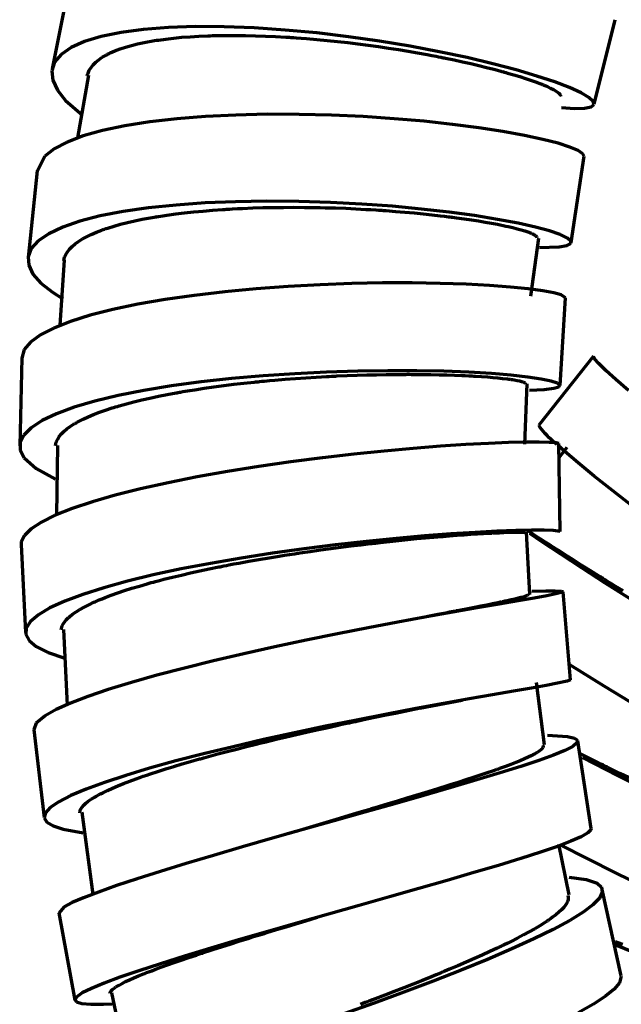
# Model space of a CAD drawing. Header units: millimetres. Extents: x 76 to 932, y 218 to 766.
# Tile 30 of 98: x 222 to 256, y 506 to 562. Entities that reach past the tile are written whole.
import ezdxf

# ---------------------------------------------------------------- set-up
doc = ezdxf.new("R2010")
doc.units = ezdxf.units.MM
doc.layers.add('Livello 1', color=18, linetype='Continuous', true_color=0x000000)

msp = doc.modelspace()

# ---------------------------------------------------------------- linework, layer by layer
at = {"layer": 'Livello 1', "color": 18, "lineweight": 70, "true_color": 0x000000}
for p, q in [((224.446, 563.954), (223.495, 559.114)), ((230.073, 561.46), (228.663, 561.351)), ((231.601, 561.509), (230.073, 561.46)), ((233.228, 561.499), (231.601, 561.509)), ((234.931, 561.435), (233.228, 561.499)), ((254.163, 557.11), (255.35, 561.897)), ((226.275, 560.955), (225.329, 560.67)), ((227.391, 561.181), (226.275, 560.955)), ((228.663, 561.351), (227.391, 561.181)), ((230.375, 560.857), (230.834, 560.903)), ((230.834, 560.903), (231.309, 560.938)), ((231.309, 560.938), (231.799, 560.966)), ((231.799, 560.966), (232.305, 560.991)), ((232.305, 560.991), (232.433, 560.994)), ((232.433, 560.994), (232.563, 560.998)), ((232.563, 560.998), (232.629, 561.001)), ((232.629, 561.001), (232.694, 561.001)), ((232.694, 561.001), (232.76, 561.005)), ((232.76, 561.005), (232.826, 561.005)), ((232.826, 561.005), (233.091, 561.008)), ((233.091, 561.008), (233.357, 561.012)), ((233.357, 561.012), (233.896, 561.015)), ((233.896, 561.015), (234.443, 561.008)), ((234.443, 561.008), (234.998, 560.994)), ((236.685, 561.315), (234.931, 561.435)), ((234.998, 560.994), (235.561, 560.977)), ((235.561, 560.977), (236.132, 560.952)), ((236.132, 560.952), (236.711, 560.917)), ((238.468, 561.15), (236.685, 561.315)), ((236.711, 560.917), (236.784, 560.913)), ((236.784, 560.913), (236.857, 560.91)), ((236.857, 560.91), (236.93, 560.906)), ((236.93, 560.906), (237.004, 560.899)), ((237.004, 560.899), (237.15, 560.888)), ((240.255, 560.938), (238.468, 561.15)), ((242.023, 560.687), (240.255, 560.938)), ((225.329, 560.67), (224.567, 560.328)), ((227.337, 560.246), (227.645, 560.345)), ((227.645, 560.345), (227.975, 560.44)), ((227.975, 560.44), (228.325, 560.529)), ((228.325, 560.529), (228.697, 560.606)), ((228.697, 560.606), (228.891, 560.645)), ((228.891, 560.645), (229.09, 560.68)), ((229.09, 560.68), (229.192, 560.698)), ((229.192, 560.698), (229.295, 560.716)), ((229.295, 560.716), (229.398, 560.733)), ((229.398, 560.733), (229.503, 560.747)), ((229.503, 560.747), (229.931, 560.807)), ((229.931, 560.807), (230.375, 560.857)), ((237.15, 560.888), (237.297, 560.881)), ((237.297, 560.881), (237.589, 560.857)), ((237.589, 560.857), (237.882, 560.836)), ((237.882, 560.836), (238.466, 560.786)), ((238.466, 560.786), (239.05, 560.73)), ((239.05, 560.73), (239.634, 560.67)), ((239.634, 560.67), (240.217, 560.603)), ((240.217, 560.603), (240.799, 560.532)), ((240.799, 560.532), (241.381, 560.458)), ((241.381, 560.458), (241.958, 560.377)), ((241.958, 560.377), (242.526, 560.292)), ((243.746, 560.402), (242.023, 560.687)), ((245.402, 560.088), (243.746, 560.402)), ((224.001, 559.932), (223.636, 559.491)), ((224.567, 560.328), (224.001, 559.932)), ((226.322, 559.77), (226.429, 559.834)), ((226.429, 559.834), (226.542, 559.897)), ((226.542, 559.897), (226.57, 559.915)), ((226.57, 559.915), (226.6, 559.929)), ((226.6, 559.929), (226.63, 559.947)), ((226.63, 559.947), (226.66, 559.961)), ((226.66, 559.961), (226.722, 559.992)), ((226.722, 559.992), (226.785, 560.021)), ((226.785, 560.021), (227.05, 560.137)), ((227.05, 560.137), (227.337, 560.246)), ((242.526, 560.292), (243.085, 560.208)), ((243.085, 560.208), (243.634, 560.116)), ((243.634, 560.116), (244.175, 560.024)), ((244.175, 560.024), (244.707, 559.925)), ((244.707, 559.925), (244.97, 559.876)), ((244.97, 559.876), (245.23, 559.827)), ((245.23, 559.827), (245.359, 559.802)), ((245.359, 559.802), (245.488, 559.777)), ((246.969, 559.756), (245.402, 560.088)), ((223.636, 559.491), (223.478, 559.001)), ((225.694, 559.199), (225.814, 559.35)), ((225.814, 559.35), (225.959, 559.495)), ((225.959, 559.495), (226.128, 559.636)), ((226.128, 559.636), (226.322, 559.77)), ((245.488, 559.777), (245.552, 559.763)), ((245.552, 559.763), (245.616, 559.749)), ((245.616, 559.749), (245.68, 559.738)), ((245.68, 559.738), (245.743, 559.724)), ((245.743, 559.724), (246.241, 559.622)), ((246.241, 559.622), (246.723, 559.516)), ((246.723, 559.516), (247.188, 559.414)), ((248.425, 559.41), (246.969, 559.756)), ((247.188, 559.414), (247.636, 559.308)), ((247.636, 559.308), (248.069, 559.202)), ((249.75, 559.061), (248.425, 559.41)), ((223.478, 559.001), (223.53, 558.475)), ((225.547, 558.751), (224.938, 555.216)), ((225.484, 558.719), (225.502, 558.793)), ((225.502, 558.793), (225.507, 558.814)), ((225.507, 558.814), (225.514, 558.835)), ((225.514, 558.835), (225.52, 558.856)), ((225.52, 558.856), (225.527, 558.874)), ((225.527, 558.874), (225.598, 559.04)), ((225.598, 559.04), (225.694, 559.199)), ((248.069, 559.202), (248.485, 559.096)), ((248.485, 559.096), (248.687, 559.043)), ((248.687, 559.043), (248.884, 558.987)), ((248.884, 558.987), (248.933, 558.976)), ((248.933, 558.976), (248.982, 558.962)), ((248.982, 558.962), (249.03, 558.948)), ((249.03, 558.948), (249.078, 558.934)), ((249.078, 558.934), (249.173, 558.909)), ((249.173, 558.909), (249.266, 558.881)), ((249.266, 558.881), (249.625, 558.779)), ((249.625, 558.779), (249.962, 558.677)), ((250.927, 558.712), (249.75, 559.061)), ((249.962, 558.677), (250.277, 558.574)), ((251.939, 558.373), (250.927, 558.712)), ((223.53, 558.475), (223.79, 557.915)), ((250.277, 558.574), (250.571, 558.475)), ((250.571, 558.475), (250.843, 558.38)), ((250.843, 558.38), (251.093, 558.288)), ((251.093, 558.288), (251.152, 558.264)), ((251.152, 558.264), (251.21, 558.243)), ((251.21, 558.243), (251.238, 558.229)), ((251.238, 558.229), (251.266, 558.218)), ((251.266, 558.218), (251.293, 558.207)), ((251.293, 558.207), (251.321, 558.197)), ((251.321, 558.197), (251.426, 558.151)), ((251.426, 558.151), (251.524, 558.109)), ((251.524, 558.109), (251.703, 558.027)), ((252.774, 558.052), (251.939, 558.373)), ((223.79, 557.915), (224.254, 557.325)), ((251.703, 558.027), (251.856, 557.95)), ((251.856, 557.95), (251.985, 557.876)), ((251.985, 557.876), (252.089, 557.805)), ((252.089, 557.805), (252.168, 557.742)), ((252.168, 557.742), (252.223, 557.682)), ((252.223, 557.682), (252.232, 557.668)), ((252.232, 557.668), (252.24, 557.653)), ((252.24, 557.653), (252.244, 557.646)), ((252.244, 557.646), (252.247, 557.643)), ((252.247, 557.643), (252.25, 557.636)), ((252.25, 557.636), (252.252, 557.629)), ((252.252, 557.629), (252.257, 557.604)), ((252.255, 557.579), (252.252, 557.572)), ((252.257, 557.604), (252.255, 557.579)), ((253.421, 557.759), (252.774, 558.052)), ((253.87, 557.495), (253.421, 557.759)), ((224.254, 557.325), (225.206, 556.489)), ((254.116, 557.269), (253.87, 557.495)), ((253.992, 556.966), (254.158, 557.093)), ((254.158, 557.093), (254.116, 557.269)), ((233.895, 556.503), (232.18, 556.419)), ((235.669, 556.542), (233.895, 556.503)), ((237.477, 556.539), (235.669, 556.542)), ((239.294, 556.496), (237.477, 556.539)), ((241.094, 556.412), (239.294, 556.496)), ((252.318, 556.934), (253.059, 556.881)), ((253.059, 556.881), (253.624, 556.895)), ((253.624, 556.895), (253.992, 556.966)), ((227.612, 555.89), (226.352, 555.625)), ((229.015, 556.112), (227.612, 555.89)), ((230.545, 556.288), (229.015, 556.112)), ((232.18, 556.419), (230.545, 556.288)), ((242.853, 556.295), (241.094, 556.412)), ((244.547, 556.147), (242.853, 556.295)), ((246.15, 555.971), (244.547, 556.147)), ((247.643, 555.777), (246.15, 555.971)), ((226.352, 555.625), (225.255, 555.315)), ((249.005, 555.565), (247.643, 555.777)), ((250.216, 555.346), (249.005, 555.565)), ((251.261, 555.121), (250.216, 555.346)), ((224.336, 554.969), (223.605, 554.584)), ((225.255, 555.315), (224.336, 554.969)), ((252.125, 554.902), (251.261, 555.121)), ((252.796, 554.687), (252.125, 554.902)), ((223.605, 554.584), (223.074, 554.168)), ((253.267, 554.489), (252.796, 554.687)), ((253.532, 554.309), (253.267, 554.489)), ((253.591, 554.182), (253.532, 554.309)), ((223.074, 554.168), (222.637, 553.3)), ((252.867, 549.286), (253.59, 554.175)), ((222.64, 553.346), (222.128, 548.425)), ((232.154, 551.522), (230.503, 551.406)), ((233.877, 551.596), (232.154, 551.522)), ((235.65, 551.621), (233.877, 551.596)), ((237.448, 551.607), (235.65, 551.621)), ((239.246, 551.554), (237.448, 551.607)), ((241.02, 551.459), (239.246, 551.554)), ((242.745, 551.335), (241.02, 551.459)), ((227.511, 551.039), (226.21, 550.785)), ((228.948, 551.243), (227.511, 551.039)), ((230.503, 551.406), (228.948, 551.243)), ((229.992, 550.834), (230.485, 550.901)), ((230.485, 550.901), (230.991, 550.961)), ((230.991, 550.961), (231.508, 551.018)), ((231.508, 551.018), (232.038, 551.067)), ((232.038, 551.067), (232.58, 551.113)), ((232.58, 551.113), (233.134, 551.152)), ((233.134, 551.152), (233.204, 551.159)), ((233.204, 551.159), (233.274, 551.162)), ((233.274, 551.162), (233.344, 551.166)), ((233.344, 551.166), (233.415, 551.169)), ((233.415, 551.169), (233.557, 551.18)), ((233.557, 551.18), (233.699, 551.187)), ((233.699, 551.187), (233.983, 551.201)), ((233.983, 551.201), (234.268, 551.215)), ((234.268, 551.215), (234.841, 551.24)), ((234.841, 551.24), (235.419, 551.258)), ((235.419, 551.258), (236, 551.268)), ((236, 551.268), (236.585, 551.275)), ((236.585, 551.275), (237.174, 551.279)), ((237.174, 551.279), (237.766, 551.275)), ((237.766, 551.275), (237.841, 551.275)), ((237.841, 551.275), (237.915, 551.275)), ((237.915, 551.275), (237.989, 551.272)), ((237.989, 551.272), (238.063, 551.272)), ((238.063, 551.272), (238.211, 551.272)), ((238.211, 551.272), (238.359, 551.268)), ((238.359, 551.268), (238.653, 551.261)), ((238.653, 551.261), (238.947, 551.254)), ((238.947, 551.254), (239.53, 551.24)), ((239.53, 551.24), (240.108, 551.219)), ((240.108, 551.219), (240.681, 551.191)), ((240.681, 551.191), (241.25, 551.162)), ((241.25, 551.162), (241.532, 551.145)), ((241.532, 551.145), (241.813, 551.131)), ((241.813, 551.131), (241.954, 551.12)), ((241.954, 551.12), (242.093, 551.109)), ((242.093, 551.109), (242.163, 551.106)), ((242.163, 551.106), (242.233, 551.102)), ((242.233, 551.102), (242.302, 551.095)), ((242.302, 551.095), (242.372, 551.092)), ((242.372, 551.092), (242.919, 551.049)), ((244.398, 551.18), (242.745, 551.335)), ((242.919, 551.049), (243.453, 551.007)), ((243.453, 551.007), (243.973, 550.961)), ((243.973, 550.961), (244.481, 550.912)), ((245.956, 551.004), (244.398, 551.18)), ((244.481, 550.912), (244.976, 550.859)), ((244.976, 550.859), (245.458, 550.803)), ((247.398, 550.806), (245.956, 551.004)), ((225.064, 550.492), (224.091, 550.157)), ((226.21, 550.785), (225.064, 550.492)), ((226.995, 550.21), (227.367, 550.316)), ((227.367, 550.316), (227.758, 550.414)), ((227.758, 550.414), (228.168, 550.51)), ((228.168, 550.51), (228.596, 550.598)), ((228.596, 550.598), (229.044, 550.683)), ((229.044, 550.683), (229.159, 550.7)), ((229.159, 550.7), (229.275, 550.721)), ((229.275, 550.721), (229.334, 550.732)), ((229.334, 550.732), (229.392, 550.743)), ((229.392, 550.743), (229.452, 550.75)), ((229.452, 550.75), (229.511, 550.76)), ((229.511, 550.76), (229.75, 550.799)), ((229.75, 550.799), (229.992, 550.834)), ((245.458, 550.803), (245.694, 550.774)), ((245.694, 550.774), (245.927, 550.746)), ((245.927, 550.746), (245.985, 550.739)), ((245.985, 550.739), (246.042, 550.732)), ((246.042, 550.732), (246.1, 550.725)), ((246.1, 550.725), (246.156, 550.718)), ((246.156, 550.718), (246.269, 550.704)), ((246.269, 550.704), (246.381, 550.69)), ((246.381, 550.69), (246.815, 550.63)), ((246.815, 550.63), (247.23, 550.566)), ((247.23, 550.566), (247.625, 550.506)), ((248.704, 550.594), (247.398, 550.806)), ((247.625, 550.506), (248, 550.443)), ((248, 550.443), (248.356, 550.379)), ((248.356, 550.379), (248.692, 550.316)), ((248.692, 550.316), (248.852, 550.284)), ((249.856, 550.376), (248.704, 550.594)), ((250.839, 550.153), (249.856, 550.376)), ((223.301, 549.783), (222.706, 549.377)), ((224.091, 550.157), (223.301, 549.783)), ((225.71, 549.741), (225.997, 549.864)), ((225.997, 549.864), (226.15, 549.928)), ((226.15, 549.928), (226.309, 549.984)), ((226.309, 549.984), (226.349, 550.002)), ((226.349, 550.002), (226.39, 550.016)), ((226.39, 550.016), (226.431, 550.03)), ((226.431, 550.03), (226.473, 550.044)), ((226.473, 550.044), (226.557, 550.072)), ((226.557, 550.072), (226.642, 550.1)), ((226.642, 550.1), (226.995, 550.21)), ((248.852, 550.284), (249.008, 550.249)), ((249.008, 550.249), (249.157, 550.217)), ((249.157, 550.217), (249.301, 550.185)), ((249.301, 550.185), (249.57, 550.125)), ((249.57, 550.125), (249.815, 550.062)), ((249.815, 550.062), (250.036, 550.002)), ((250.036, 550.002), (250.233, 549.942)), ((250.233, 549.942), (250.406, 549.885)), ((250.406, 549.885), (250.555, 549.829)), ((250.555, 549.829), (250.588, 549.815)), ((250.588, 549.815), (250.62, 549.801)), ((250.62, 549.801), (250.635, 549.794)), ((250.635, 549.794), (250.65, 549.79)), ((250.65, 549.79), (250.665, 549.783)), ((250.665, 549.783), (250.679, 549.776)), ((250.679, 549.776), (250.731, 549.751)), ((250.731, 549.751), (250.777, 549.723)), ((251.64, 549.938), (250.839, 550.153)), ((252.245, 549.73), (251.64, 549.938)), ((222.706, 549.377), (222.316, 548.94)), ((224.626, 549.06), (224.796, 549.204)), ((224.796, 549.204), (224.989, 549.346)), ((224.989, 549.346), (225.206, 549.483)), ((225.206, 549.483), (225.446, 549.614)), ((225.446, 549.614), (225.71, 549.741)), ((250.575, 546.241), (251.025, 549.536)), ((250.777, 549.723), (250.849, 549.677)), ((250.849, 549.677), (250.896, 549.631)), ((250.896, 549.631), (250.913, 549.557)), ((252.65, 549.536), (252.245, 549.73)), ((252.613, 549.113), (252.835, 549.222)), ((252.848, 549.367), (252.65, 549.536)), ((252.835, 549.222), (252.848, 549.367)), ((222.316, 548.94), (222.135, 548.478)), ((224.268, 548.605), (224.361, 548.756)), ((224.361, 548.756), (224.418, 548.834)), ((224.418, 548.834), (224.481, 548.912)), ((224.481, 548.912), (224.498, 548.929)), ((224.498, 548.929), (224.515, 548.947)), ((224.515, 548.947), (224.532, 548.968)), ((224.532, 548.968), (224.55, 548.986)), ((224.55, 548.986), (224.587, 549.025)), ((224.587, 549.025), (224.626, 549.06)), ((251.067, 549.007), (252.186, 549.039)), ((252.186, 549.039), (252.613, 549.113)), ((222.135, 548.478), (222.166, 547.994)), ((224.177, 548.277), (223.922, 544.597)), ((224.151, 548.245), (224.2, 548.446)), ((224.2, 548.446), (224.268, 548.605)), ((222.166, 547.994), (222.409, 547.493)), ((222.409, 547.493), (222.859, 546.982)), ((222.859, 546.982), (223.511, 546.463)), ((240.448, 546.957), (238.656, 546.894)), ((242.194, 546.993), (240.448, 546.957)), ((243.869, 546.996), (242.194, 546.993)), ((245.45, 546.971), (243.869, 546.996)), ((246.917, 546.922), (245.45, 546.971)), ((223.511, 546.463), (224.102, 546.089)), ((233.258, 546.495), (231.535, 546.291)), ((235.036, 546.661), (233.258, 546.495)), ((236.844, 546.795), (235.036, 546.661)), ((238.656, 546.894), (236.844, 546.795)), ((248.248, 546.851), (246.917, 546.922)), ((249.424, 546.76), (248.248, 546.851)), ((250.431, 546.661), (249.424, 546.76)), ((251.253, 546.548), (250.431, 546.661)), ((251.879, 546.432), (251.253, 546.548)), ((252.302, 546.315), (251.879, 546.432)), ((229.89, 546.058), (228.346, 545.79)), ((231.535, 546.291), (229.89, 546.058)), ((252.235, 541.193), (252.541, 546.146)), ((252.541, 546.153), (252.302, 546.315)), ((226.924, 545.49), (225.645, 545.165)), ((228.346, 545.79), (226.924, 545.49)), ((224.526, 544.812), (223.582, 544.438)), ((225.645, 545.165), (224.526, 544.812)), ((223.582, 544.438), (222.827, 544.047)), ((222.27, 543.641), (221.919, 543.221)), ((222.827, 544.047), (222.27, 543.641)), ((221.919, 543.221), (221.776, 542.727)), ((221.777, 542.745), (221.658, 537.774)), ((254.125, 542.84), (251.031, 538.939)), ((254.192, 542.696), (254.122, 542.837)), ((254.431, 542.428), (254.192, 542.696)), ((239.02, 541.944), (237.226, 541.856)), ((240.785, 542.001), (239.02, 541.944)), ((242.496, 542.025), (240.785, 542.001)), ((244.13, 542.022), (242.496, 542.025)), ((245.665, 541.99), (244.13, 542.022)), ((247.08, 541.937), (245.665, 541.99)), ((248.353, 541.86), (247.08, 541.937)), ((254.834, 542.036), (254.431, 542.428)), ((255.396, 541.524), (254.834, 542.036)), ((231.92, 541.387), (230.257, 541.161)), ((233.651, 541.577), (231.92, 541.387)), ((235.428, 541.733), (233.651, 541.577)), ((234.344, 541.316), (234.925, 541.38)), ((234.925, 541.38), (234.999, 541.387)), ((234.999, 541.387), (235.072, 541.394)), ((235.072, 541.394), (235.145, 541.401)), ((235.145, 541.401), (235.218, 541.408)), ((235.218, 541.408), (235.365, 541.426)), ((235.365, 541.426), (235.512, 541.44)), ((237.226, 541.856), (235.428, 541.733)), ((235.512, 541.44), (235.804, 541.464)), ((235.804, 541.464), (236.098, 541.493)), ((236.098, 541.493), (236.683, 541.542)), ((236.683, 541.542), (237.268, 541.584)), ((237.268, 541.584), (237.852, 541.627)), ((237.852, 541.627), (238.437, 541.662)), ((238.437, 541.662), (238.728, 541.68)), ((238.728, 541.68), (239.02, 541.694)), ((239.02, 541.694), (239.166, 541.704)), ((239.166, 541.704), (239.312, 541.711)), ((239.312, 541.711), (239.384, 541.715)), ((239.384, 541.715), (239.457, 541.718)), ((239.457, 541.718), (239.53, 541.722)), ((239.53, 541.722), (239.603, 541.726)), ((239.603, 541.726), (240.179, 541.75)), ((240.179, 541.75), (240.746, 541.768)), ((240.746, 541.768), (241.304, 541.786)), ((241.304, 541.786), (241.853, 541.8)), ((241.853, 541.8), (242.393, 541.81)), ((242.393, 541.81), (242.924, 541.817)), ((242.924, 541.817), (243.186, 541.817)), ((243.186, 541.817), (243.445, 541.817)), ((243.445, 541.817), (243.51, 541.817)), ((243.51, 541.817), (243.574, 541.821)), ((243.574, 541.821), (243.639, 541.821)), ((243.639, 541.821), (243.703, 541.821)), ((243.703, 541.821), (243.83, 541.817)), ((243.83, 541.817), (243.956, 541.817)), ((243.956, 541.817), (244.451, 541.814)), ((244.451, 541.814), (244.929, 541.81)), ((244.929, 541.81), (245.39, 541.8)), ((245.39, 541.8), (245.835, 541.789)), ((245.835, 541.789), (246.263, 541.775)), ((246.263, 541.775), (246.675, 541.757)), ((246.675, 541.757), (246.874, 541.747)), ((246.874, 541.747), (247.069, 541.74)), ((247.069, 541.74), (247.117, 541.736)), ((247.117, 541.736), (247.165, 541.733)), ((247.165, 541.733), (247.212, 541.733)), ((247.212, 541.733), (247.259, 541.729)), ((247.259, 541.729), (247.352, 541.722)), ((247.352, 541.722), (247.444, 541.718)), ((247.444, 541.718), (247.796, 541.694)), ((247.796, 541.694), (248.126, 541.673)), ((248.126, 541.673), (248.434, 541.648)), ((249.47, 541.768), (248.353, 541.86)), ((248.434, 541.648), (248.719, 541.62)), ((248.719, 541.62), (248.982, 541.591)), ((248.982, 541.591), (249.222, 541.563)), ((249.222, 541.563), (249.279, 541.556)), ((249.279, 541.556), (249.334, 541.549)), ((249.334, 541.549), (249.361, 541.546)), ((249.361, 541.546), (249.388, 541.542)), ((249.388, 541.542), (249.414, 541.539)), ((249.414, 541.539), (249.44, 541.535)), ((249.44, 541.535), (249.539, 541.521)), ((250.413, 541.666), (249.47, 541.768)), ((249.539, 541.521), (249.633, 541.507)), ((249.633, 541.507), (249.799, 541.479)), ((249.799, 541.479), (249.94, 541.447)), ((249.94, 541.447), (250.056, 541.419)), ((250.056, 541.419), (250.147, 541.39)), ((250.147, 541.39), (250.212, 541.362)), ((251.17, 541.553), (250.413, 541.666)), ((251.73, 541.44), (251.17, 541.553)), ((252.086, 541.323), (251.73, 541.44)), ((256.112, 540.904), (255.396, 541.524)), ((228.687, 540.904), (227.231, 540.614)), ((230.257, 541.161), (228.687, 540.904)), ((230.765, 540.815), (230.896, 540.84)), ((230.896, 540.84), (231.028, 540.861)), ((231.028, 540.861), (231.293, 540.904)), ((231.293, 540.904), (231.56, 540.949)), ((231.56, 540.949), (232.101, 541.031)), ((232.101, 541.031), (232.649, 541.108)), ((232.649, 541.108), (233.206, 541.182)), ((233.206, 541.182), (233.771, 541.253)), ((233.771, 541.253), (234.344, 541.316)), ((250.212, 541.362), (250.252, 541.337)), ((250.247, 537.863), (250.376, 541.288)), ((250.252, 541.337), (250.255, 541.334)), ((250.255, 541.334), (250.258, 541.33)), ((250.258, 541.33), (250.26, 541.327)), ((250.26, 541.327), (250.262, 541.323)), ((250.265, 541.309), (250.261, 541.295)), ((250.262, 541.323), (250.264, 541.316)), ((250.264, 541.316), (250.265, 541.309)), ((250.507, 540.918), (251.326, 540.96)), ((251.326, 540.96), (251.89, 541.031)), ((251.89, 541.031), (252.166, 541.115)), ((252.231, 541.214), (252.086, 541.323)), ((252.166, 541.115), (252.231, 541.214)), ((225.91, 540.297), (224.742, 539.955)), ((227.231, 540.614), (225.91, 540.297)), ((228.124, 540.262), (228.569, 540.371)), ((228.569, 540.371), (229.029, 540.477)), ((229.029, 540.477), (229.505, 540.579)), ((229.505, 540.579), (229.997, 540.674)), ((229.997, 540.674), (230.505, 540.77)), ((230.505, 540.77), (230.57, 540.78)), ((230.57, 540.78), (230.634, 540.794)), ((230.634, 540.794), (230.7, 540.805)), ((230.7, 540.805), (230.765, 540.815)), ((224.742, 539.955), (223.742, 539.588)), ((226.165, 539.669), (226.516, 539.792)), ((226.516, 539.792), (226.888, 539.916)), ((226.888, 539.916), (226.985, 539.944)), ((226.985, 539.944), (227.083, 539.976)), ((227.083, 539.976), (227.183, 540.004)), ((227.183, 540.004), (227.283, 540.036)), ((227.283, 540.036), (227.487, 540.092)), ((227.487, 540.092), (227.695, 540.149)), ((227.695, 540.149), (228.124, 540.262)), ((222.927, 539.2), (222.306, 538.798)), ((223.742, 539.588), (222.927, 539.2)), ((224.979, 539.147), (225.243, 539.281)), ((225.243, 539.281), (225.528, 539.411)), ((225.528, 539.411), (225.836, 539.542)), ((225.836, 539.542), (226.165, 539.669)), ((222.306, 538.798), (221.889, 538.381)), ((224.16, 538.586), (224.326, 538.727)), ((224.326, 538.727), (224.519, 538.868)), ((224.519, 538.868), (224.625, 538.939)), ((224.625, 538.939), (224.737, 539.009)), ((224.737, 539.009), (224.766, 539.027)), ((224.766, 539.027), (224.795, 539.044)), ((224.795, 539.044), (224.825, 539.059)), ((224.825, 539.059), (224.855, 539.076)), ((224.855, 539.076), (224.916, 539.111)), ((224.916, 539.111), (224.979, 539.147)), ((251.116, 538.816), (251.03, 538.939)), ((251.206, 538.696), (251.116, 538.816)), ((251.299, 538.579), (251.206, 538.696)), ((221.889, 538.381), (221.682, 537.958)), ((223.741, 538.007), (223.808, 538.155)), ((223.808, 538.155), (223.9, 538.3)), ((223.9, 538.3), (224.017, 538.445)), ((224.017, 538.445), (224.16, 538.586)), ((251.396, 538.465), (251.299, 538.579)), ((251.497, 538.355), (251.396, 538.465)), ((251.601, 538.247), (251.497, 538.355)), ((251.708, 538.143), (251.601, 538.247)), ((251.819, 538.042), (251.708, 538.143)), ((251.933, 537.945), (251.819, 538.042)), ((221.682, 537.958), (221.688, 537.527)), ((221.688, 537.527), (221.905, 537.097)), ((223.687, 537.771), (223.7, 537.859)), ((223.7, 537.859), (223.703, 537.877)), ((223.703, 537.877), (223.707, 537.898)), ((223.707, 537.898), (223.712, 537.916)), ((223.712, 537.916), (223.717, 537.933)), ((223.717, 537.933), (223.728, 537.972)), ((223.728, 537.972), (223.741, 538.007)), ((223.791, 537.792), (223.741, 533.855)), ((243.924, 537.623), (242.278, 537.475)), ((245.472, 537.746), (243.924, 537.623)), ((246.9, 537.841), (245.472, 537.746)), ((248.19, 537.909), (246.9, 537.841)), ((249.322, 537.954), (248.19, 537.909)), ((250.28, 537.979), (249.322, 537.954)), ((251.051, 537.983), (250.28, 537.979)), ((251.626, 537.968), (251.051, 537.983)), ((252.022, 537.94), (251.626, 537.968)), ((252.05, 537.852), (251.933, 537.945)), ((252.16, 537.898), (252.022, 537.94)), ((252.506, 537.45), (252.105, 537.803)), ((252.233, 532.91), (252.16, 537.898)), ((252.626, 537.676), (252.161, 537.097)), ((221.905, 537.097), (222.589, 536.487)), ((238.787, 537.09), (236.991, 536.857)), ((240.558, 537.298), (238.787, 537.09)), ((242.278, 537.475), (240.558, 537.298)), ((253.265, 536.801), (252.506, 537.45)), ((222.589, 536.487), (223.689, 535.891)), ((235.194, 536.6), (233.422, 536.317)), ((236.991, 536.857), (235.194, 536.6)), ((254.164, 536.06), (253.265, 536.801)), ((231.7, 536.011), (230.052, 535.682)), ((233.422, 536.317), (231.7, 536.011)), ((255.193, 535.238), (254.164, 536.06)), ((228.501, 535.337), (227.067, 534.977)), ((230.052, 535.682), (228.501, 535.337)), ((227.067, 534.977), (225.772, 534.607)), ((256.339, 534.345), (255.193, 535.238)), ((224.634, 534.229), (223.667, 533.845)), ((225.772, 534.607), (224.634, 534.229)), ((223.667, 533.845), (222.886, 533.456)), ((222.302, 533.075), (221.922, 532.698)), ((222.886, 533.456), (222.302, 533.075)), ((221.922, 532.698), (221.75, 532.331)), ((242.952, 532.529), (241.268, 532.359)), ((244.556, 532.67), (242.952, 532.529)), ((243.118, 532.412), (243.629, 532.465)), ((243.629, 532.465), (244.127, 532.515)), ((244.127, 532.515), (244.612, 532.56)), ((246.056, 532.783), (244.556, 532.67)), ((244.612, 532.56), (245.084, 532.599)), ((245.084, 532.599), (245.315, 532.62)), ((245.315, 532.62), (245.542, 532.638)), ((245.542, 532.638), (245.599, 532.645)), ((245.599, 532.645), (245.655, 532.649)), ((245.655, 532.649), (245.71, 532.652)), ((245.71, 532.652), (245.766, 532.659)), ((245.766, 532.659), (245.876, 532.666)), ((245.876, 532.666), (245.985, 532.673)), ((245.985, 532.673), (246.407, 532.709)), ((247.431, 532.871), (246.056, 532.783)), ((246.407, 532.709), (246.809, 532.737)), ((246.809, 532.737), (247.192, 532.761)), ((247.192, 532.761), (247.555, 532.786)), ((248.662, 532.934), (247.431, 532.871)), ((247.555, 532.786), (247.899, 532.807)), ((247.899, 532.807), (248.223, 532.825)), ((248.223, 532.825), (248.3, 532.829)), ((248.3, 532.829), (248.377, 532.832)), ((248.377, 532.832), (248.414, 532.836)), ((248.414, 532.836), (248.452, 532.836)), ((248.452, 532.836), (248.489, 532.839)), ((248.489, 532.839), (248.526, 532.839)), ((248.526, 532.839), (248.668, 532.846)), ((249.733, 532.973), (248.662, 532.934)), ((248.668, 532.846), (248.805, 532.853)), ((248.805, 532.853), (249.06, 532.864)), ((249.06, 532.864), (249.291, 532.874)), ((249.291, 532.874), (249.498, 532.878)), ((249.498, 532.878), (249.681, 532.885)), ((249.681, 532.885), (249.839, 532.888)), ((250.627, 532.991), (249.733, 532.973)), ((249.839, 532.888), (249.973, 532.888)), ((249.973, 532.888), (249.988, 532.888)), ((249.988, 532.888), (250.003, 532.888)), ((250.003, 532.888), (250.017, 532.888)), ((250.017, 532.888), (250.031, 532.888)), ((250.031, 532.888), (250.057, 532.888)), ((250.057, 532.888), (250.082, 532.888)), ((250.082, 532.888), (250.127, 532.888)), ((250.127, 532.888), (250.164, 532.885)), ((250.164, 532.885), (250.221, 532.885)), ((250.221, 532.885), (250.251, 532.881)), ((250.251, 532.881), (250.253, 532.874)), ((250.52, 529.361), (250.344, 532.881)), ((250.649, 532.804), (250.358, 532.991)), ((251.191, 532.356), (250.516, 532.807)), ((251.333, 532.991), (250.627, 532.991)), ((250.873, 532.663), (250.649, 532.804)), ((251.117, 532.504), (250.873, 532.663)), ((251.38, 532.338), (251.117, 532.504)), ((251.84, 532.973), (251.333, 532.991)), ((252.233, 532.91), (251.84, 532.973)), ((221.75, 532.331), (221.741, 532.183)), ((221.741, 532.186), (221.99, 527.198)), ((237.746, 531.939), (235.96, 531.689)), ((239.524, 532.165), (237.746, 531.939)), ((238.681, 531.876), (239.256, 531.957)), ((239.256, 531.957), (239.826, 532.031)), ((241.268, 532.359), (239.524, 532.165)), ((239.826, 532.031), (240.392, 532.102)), ((240.392, 532.102), (240.952, 532.172)), ((240.952, 532.172), (241.23, 532.204)), ((241.23, 532.204), (241.508, 532.239)), ((241.508, 532.239), (241.577, 532.246)), ((241.577, 532.246), (241.646, 532.253)), ((241.646, 532.253), (241.715, 532.261)), ((241.715, 532.261), (241.784, 532.268)), ((241.784, 532.268), (241.921, 532.285)), ((241.921, 532.285), (242.057, 532.299)), ((242.057, 532.299), (242.594, 532.359)), ((242.594, 532.359), (243.118, 532.412)), ((252.277, 531.636), (251.191, 532.356)), ((251.662, 532.155), (251.38, 532.338)), ((251.735, 532.109), (251.662, 532.155)), ((251.81, 532.059), (251.735, 532.109)), ((251.886, 532.014), (251.81, 532.059)), ((251.963, 531.964), (251.886, 532.014)), ((252.12, 531.862), (251.963, 531.964)), ((234.19, 531.414), (232.46, 531.114)), ((235.96, 531.689), (234.19, 531.414)), ((235.193, 531.336), (235.768, 531.432)), ((235.768, 531.432), (236.347, 531.527)), ((236.347, 531.527), (236.638, 531.573)), ((236.638, 531.573), (236.93, 531.618)), ((236.93, 531.618), (237.076, 531.643)), ((237.076, 531.643), (237.223, 531.664)), ((237.223, 531.664), (237.296, 531.675)), ((237.296, 531.675), (237.37, 531.686)), ((237.37, 531.686), (237.443, 531.7)), ((237.443, 531.7), (237.517, 531.71)), ((237.517, 531.71), (238.101, 531.795)), ((238.101, 531.795), (238.681, 531.876)), ((252.281, 531.76), (252.12, 531.862)), ((253.484, 530.846), (252.277, 531.636)), ((252.613, 531.548), (252.281, 531.76)), ((252.961, 531.326), (252.613, 531.548)), ((230.795, 530.796), (229.217, 530.458)), ((232.46, 531.114), (230.795, 530.796)), ((231.844, 530.687), (232.382, 530.804)), ((232.382, 530.804), (232.932, 530.913)), ((232.932, 530.913), (233.002, 530.927)), ((233.002, 530.927), (233.071, 530.941)), ((233.071, 530.941), (233.141, 530.955)), ((233.141, 530.955), (233.211, 530.969)), ((233.211, 530.969), (233.351, 530.998)), ((233.351, 530.998), (233.491, 531.026)), ((233.491, 531.026), (233.772, 531.079)), ((233.772, 531.079), (234.054, 531.132)), ((234.054, 531.132), (234.622, 531.234)), ((234.622, 531.234), (235.193, 531.336)), ((253.324, 531.096), (252.961, 531.326)), ((253.702, 530.86), (253.324, 531.096)), ((254.796, 529.999), (253.484, 530.846)), ((254.095, 530.613), (253.702, 530.86)), ((229.217, 530.458), (227.749, 530.102)), ((229.815, 530.211), (230.304, 530.334)), ((230.304, 530.334), (230.806, 530.454)), ((230.806, 530.454), (231.319, 530.571)), ((231.319, 530.571), (231.844, 530.687)), ((254.504, 530.356), (254.095, 530.613)), ((254.556, 530.324), (254.504, 530.356)), ((254.609, 530.289), (254.556, 530.324)), ((254.661, 530.257), (254.609, 530.289)), ((254.714, 530.225), (254.661, 530.257)), ((226.412, 529.735), (225.225, 529.357)), ((227.749, 530.102), (226.412, 529.735)), ((227.597, 529.572), (228.003, 529.703)), ((228.003, 529.703), (228.43, 529.83)), ((228.43, 529.83), (228.875, 529.96)), ((228.875, 529.96), (228.932, 529.975)), ((228.932, 529.975), (228.989, 529.992)), ((228.989, 529.992), (229.047, 530.006)), ((229.047, 530.006), (229.104, 530.024)), ((229.104, 530.024), (229.221, 530.056)), ((229.221, 530.056), (229.338, 530.087)), ((229.338, 530.087), (229.575, 530.147)), ((229.575, 530.147), (229.815, 530.211)), ((254.82, 530.158), (254.714, 530.225)), ((256.197, 529.11), (254.796, 529.999)), ((254.927, 530.091), (254.82, 530.158)), ((255.142, 529.957), (254.927, 530.091)), ((255.36, 529.823), (255.142, 529.957)), ((255.802, 529.551), (255.36, 529.823)), ((225.225, 529.357), (224.203, 528.976)), ((226.321, 529.11), (226.489, 529.177)), ((226.489, 529.177), (226.839, 529.311)), ((226.839, 529.311), (227.208, 529.442)), ((227.208, 529.442), (227.597, 529.572)), ((249.858, 529.135), (249.677, 529.089)), ((250.015, 529.174), (249.858, 529.135)), ((250.768, 529.153), (249.867, 528.997)), ((250.148, 529.209), (250.015, 529.174)), ((250.256, 529.244), (250.148, 529.209)), ((250.279, 529.251), (250.256, 529.244)), ((250.301, 529.262), (250.279, 529.251)), ((250.321, 529.269), (250.301, 529.262)), ((250.339, 529.276), (250.321, 529.269)), ((250.371, 529.29), (250.339, 529.276)), ((250.396, 529.304), (250.371, 529.29)), ((250.427, 529.329), (250.396, 529.304)), ((250.425, 529.364), (250.433, 529.354)), ((250.433, 529.354), (250.427, 529.329)), ((250.643, 529.534), (251.438, 529.551)), ((251.482, 529.283), (250.768, 529.153)), ((251.438, 529.551), (251.967, 529.555)), ((251.996, 529.382), (251.482, 529.283)), ((251.967, 529.555), (252.29, 529.541)), ((252.305, 529.459), (251.996, 529.382)), ((252.29, 529.541), (252.404, 529.512)), ((252.404, 529.512), (252.305, 529.459)), ((252.828, 524.521), (252.404, 529.509)), ((223.362, 528.588), (222.714, 528.204)), ((224.203, 528.976), (223.362, 528.588)), ((225.062, 528.507), (225.3, 528.641)), ((225.3, 528.641), (225.562, 528.775)), ((225.562, 528.775), (225.848, 528.909)), ((225.848, 528.909), (225.923, 528.944)), ((225.923, 528.944), (226, 528.976)), ((226, 528.976), (226.079, 529.011)), ((226.079, 529.011), (226.158, 529.043)), ((226.158, 529.043), (226.321, 529.11)), ((247.552, 528.599), (246.172, 528.355)), ((247.398, 528.62), (247.02, 528.549)), ((247.757, 528.69), (247.398, 528.62)), ((248.79, 528.81), (247.552, 528.599)), ((248.095, 528.757), (247.757, 528.69)), ((248.414, 528.821), (248.095, 528.757)), ((248.712, 528.881), (248.414, 528.821)), ((248.783, 528.899), (248.712, 528.881)), ((248.853, 528.913), (248.783, 528.899)), ((249.867, 528.997), (248.79, 528.81)), ((248.888, 528.92), (248.853, 528.913)), ((248.922, 528.927), (248.888, 528.92)), ((248.956, 528.934), (248.922, 528.927)), ((248.989, 528.941), (248.956, 528.934)), ((249.119, 528.966), (248.989, 528.941)), ((249.243, 528.994), (249.119, 528.966)), ((249.472, 529.043), (249.243, 528.994)), ((249.677, 529.089), (249.472, 529.043)), ((222.714, 528.204), (222.268, 527.823)), ((224.36, 527.992), (224.377, 528.01)), ((224.377, 528.01), (224.395, 528.027)), ((224.395, 528.027), (224.412, 528.041)), ((224.412, 528.041), (224.449, 528.077)), ((224.449, 528.077), (224.487, 528.108)), ((224.487, 528.108), (224.655, 528.242)), ((224.655, 528.242), (224.846, 528.376)), ((224.846, 528.376), (225.062, 528.507)), ((244.668, 528.084), (243.063, 527.787)), ((244.853, 528.126), (244.488, 528.052)), ((246.172, 528.355), (244.668, 528.084)), ((245.317, 528.214), (244.853, 528.126)), ((245.767, 528.302), (245.317, 528.214)), ((245.986, 528.345), (245.767, 528.302)), ((246.203, 528.387), (245.986, 528.345)), ((246.256, 528.398), (246.203, 528.387)), ((246.309, 528.408), (246.256, 528.398)), ((246.362, 528.419), (246.309, 528.408)), ((246.415, 528.429), (246.362, 528.419)), ((246.519, 528.451), (246.415, 528.429)), ((246.621, 528.468), (246.519, 528.451)), ((247.02, 528.549), (246.621, 528.468)), ((222.03, 527.452), (222.004, 527.092)), ((222.268, 527.823), (222.03, 527.452)), ((224.01, 527.343), (224.067, 527.586)), ((224.067, 527.586), (224.133, 527.713)), ((224.133, 527.713), (224.225, 527.844)), ((224.225, 527.844), (224.281, 527.911)), ((224.281, 527.911), (224.343, 527.978)), ((224.343, 527.978), (224.36, 527.992)), ((241.378, 527.466), (239.639, 527.124)), ((243.063, 527.787), (241.378, 527.466)), ((222.004, 527.092), (222.191, 526.747)), ((224.134, 527.368), (224.35, 523.092)), ((239.639, 527.124), (237.868, 526.764)), ((222.191, 526.747), (222.588, 526.415)), ((222.588, 526.415), (223.278, 526.073)), ((236.091, 526.383), (234.333, 525.992)), ((237.868, 526.764), (236.091, 526.383)), ((223.278, 526.073), (224.212, 525.755)), ((234.333, 525.992), (232.62, 525.593)), ((232.62, 525.593), (230.975, 525.184)), ((254.722, 524.164), (252.791, 525.371)), ((229.42, 524.775), (227.979, 524.369)), ((230.975, 525.184), (229.42, 524.775)), ((227.979, 524.369), (226.67, 523.967)), ((251.449, 524.203), (250.612, 524.055)), ((251.363, 520.834), (250.901, 524.376)), ((252.096, 524.323), (251.449, 524.203)), ((252.64, 524.443), (252.096, 524.323)), ((252.828, 524.517), (252.64, 524.443)), ((256.744, 522.94), (254.722, 524.164)), ((225.513, 523.575), (224.524, 523.194)), ((226.67, 523.967), (225.513, 523.575)), ((248.419, 523.674), (247.094, 523.441)), ((249.598, 523.879), (248.419, 523.674)), ((250.612, 524.055), (249.598, 523.879)), ((224.524, 523.194), (223.716, 522.831)), ((245.641, 523.18), (244.078, 522.894)), ((244.292, 522.915), (246.692, 523.371)), ((247.094, 523.441), (245.641, 523.18)), ((223.101, 522.489), (222.595, 522.069)), ((223.716, 522.831), (223.101, 522.489)), ((242.43, 522.58), (240.719, 522.245)), ((241.856, 522.418), (242.398, 522.531)), ((242.398, 522.531), (242.931, 522.64)), ((244.078, 522.894), (242.43, 522.58)), ((242.931, 522.64), (243.455, 522.746)), ((243.455, 522.746), (243.97, 522.852)), ((243.97, 522.852), (244.263, 522.908)), ((222.595, 522.069), (222.457, 521.695)), ((238.969, 521.892), (237.204, 521.518)), ((240.719, 522.245), (238.969, 521.892)), ((239.035, 521.811), (239.606, 521.938)), ((239.606, 521.938), (239.891, 522.002)), ((239.891, 522.002), (240.176, 522.062)), ((240.176, 522.062), (240.318, 522.093)), ((240.318, 522.093), (240.46, 522.122)), ((240.46, 522.122), (240.532, 522.139)), ((240.532, 522.139), (240.603, 522.153)), ((240.603, 522.153), (240.673, 522.168)), ((240.673, 522.168), (240.744, 522.185)), ((240.744, 522.185), (241.305, 522.302)), ((241.305, 522.302), (241.856, 522.418)), ((222.456, 521.702), (223.046, 516.721)), ((237.204, 521.518), (235.448, 521.134)), ((236.746, 521.293), (237.319, 521.423)), ((237.319, 521.423), (237.891, 521.557)), ((237.891, 521.557), (238.464, 521.684)), ((238.464, 521.684), (239.035, 521.811)), ((251.516, 521.381), (252.659, 521.31)), ((252.659, 521.31), (253.045, 521.222)), ((235.448, 521.134), (233.728, 520.735)), ((234.484, 520.742), (235.039, 520.88)), ((235.039, 520.88), (235.319, 520.95)), ((235.319, 520.95), (235.602, 521.018)), ((235.602, 521.018), (235.744, 521.053)), ((235.744, 521.053), (235.886, 521.088)), ((235.886, 521.088), (235.958, 521.106)), ((235.958, 521.106), (236.029, 521.12)), ((236.029, 521.12), (236.101, 521.137)), ((236.101, 521.137), (236.173, 521.155)), ((236.173, 521.155), (236.746, 521.293)), ((251.268, 520.813), (251.273, 520.802)), ((251.273, 520.802), (251.28, 520.746)), ((252.952, 520.753), (252.506, 520.524)), ((253.192, 520.947), (252.952, 520.753)), ((253.045, 521.222), (253.224, 521.102)), ((253.224, 521.102), (253.192, 520.947)), ((253.991, 516.103), (253.235, 521.07)), ((232.066, 520.33), (230.487, 519.924)), ((233.728, 520.735), (232.066, 520.33)), ((232.344, 520.181), (232.604, 520.252)), ((232.604, 520.252), (232.867, 520.323)), ((232.867, 520.323), (233.398, 520.464)), ((233.398, 520.464), (233.937, 520.601)), ((233.937, 520.601), (234.484, 520.742)), ((250.629, 520.227), (250.437, 520.136)), ((250.673, 520.248), (250.629, 520.227)), ((250.716, 520.273), (250.673, 520.248)), ((250.737, 520.284), (250.716, 520.273)), ((250.757, 520.294), (250.737, 520.284)), ((250.777, 520.305), (250.757, 520.294)), ((250.797, 520.315), (250.777, 520.305)), ((250.872, 520.358), (250.797, 520.315)), ((250.94, 520.4), (250.872, 520.358)), ((251.058, 520.478), (250.94, 520.4)), ((251.861, 520.255), (251.027, 519.952)), ((251.151, 520.552), (251.058, 520.478)), ((251.219, 520.622), (251.151, 520.552)), ((251.262, 520.686), (251.219, 520.622)), ((251.28, 520.746), (251.262, 520.686)), ((252.506, 520.524), (251.861, 520.255)), ((254.026, 520.012), (253.382, 520.337)), ((230.487, 519.924), (229.012, 519.515)), ((230.372, 519.613), (230.842, 519.755)), ((230.842, 519.755), (231.328, 519.896)), ((231.328, 519.896), (231.829, 520.037)), ((231.829, 520.037), (231.893, 520.054)), ((231.893, 520.054), (231.957, 520.072)), ((231.957, 520.072), (232.021, 520.09)), ((232.021, 520.09), (232.085, 520.107)), ((232.085, 520.107), (232.215, 520.146)), ((232.215, 520.146), (232.344, 520.181)), ((249.445, 519.726), (249.142, 519.613)), ((249.726, 519.836), (249.445, 519.726)), ((249.985, 519.938), (249.726, 519.836)), ((250.222, 520.04), (249.985, 519.938)), ((251.027, 519.952), (250.016, 519.613)), ((250.437, 520.136), (250.222, 520.04)), ((255.532, 519.077), (253.502, 520.125)), ((254.288, 519.878), (254.026, 520.012)), ((254.55, 519.748), (254.288, 519.878)), ((254.682, 519.684), (254.55, 519.748)), ((254.814, 519.617), (254.682, 519.684)), ((227.662, 519.109), (226.455, 518.714)), ((229.012, 519.515), (227.662, 519.109)), ((228.648, 519.056), (228.85, 519.123)), ((228.85, 519.123), (229.056, 519.194)), ((229.056, 519.194), (229.479, 519.335)), ((229.479, 519.335), (229.918, 519.472)), ((229.918, 519.472), (230.372, 519.613)), ((247.72, 519.12), (247.32, 518.986)), ((248.842, 519.247), (247.521, 518.848)), ((248.103, 519.247), (247.72, 519.12)), ((248.468, 519.374), (248.103, 519.247)), ((248.556, 519.402), (248.468, 519.374)), ((248.644, 519.434), (248.556, 519.402)), ((248.687, 519.448), (248.644, 519.434)), ((248.73, 519.465), (248.687, 519.448)), ((248.773, 519.479), (248.73, 519.465)), ((248.815, 519.493), (248.773, 519.479)), ((248.981, 519.553), (248.815, 519.493)), ((250.016, 519.613), (248.842, 519.247)), ((249.142, 519.613), (248.981, 519.553)), ((254.881, 519.585), (254.814, 519.617)), ((254.947, 519.55), (254.881, 519.585)), ((255.014, 519.518), (254.947, 519.55)), ((255.08, 519.486), (255.014, 519.518)), ((255.609, 519.222), (255.08, 519.486)), ((257.577, 518.047), (255.532, 519.077)), ((256.138, 518.964), (255.609, 519.222)), ((226.455, 518.714), (225.412, 518.329)), ((227.213, 518.516), (227.54, 518.647)), ((227.54, 518.647), (227.888, 518.781)), ((227.888, 518.781), (228.257, 518.918)), ((228.257, 518.918), (228.305, 518.933)), ((228.305, 518.933), (228.353, 518.95)), ((228.353, 518.95), (228.402, 518.968)), ((228.402, 518.968), (228.45, 518.986)), ((228.45, 518.986), (228.549, 519.021)), ((228.549, 519.021), (228.648, 519.056)), ((245.904, 518.53), (245.787, 518.495)), ((246.019, 518.569), (245.904, 518.53)), ((246.47, 518.71), (246.019, 518.569)), ((247.521, 518.848), (246.073, 518.421)), ((246.904, 518.851), (246.47, 518.71)), ((247.32, 518.986), (246.904, 518.851)), ((224.544, 517.962), (223.865, 517.613)), ((225.412, 518.329), (224.544, 517.962)), ((226.007, 517.941), (226.063, 517.973)), ((226.063, 517.973), (226.12, 518.005)), ((226.12, 518.005), (226.237, 518.068)), ((226.237, 518.068), (226.361, 518.128)), ((226.361, 518.128), (226.623, 518.255)), ((226.623, 518.255), (226.907, 518.386)), ((226.907, 518.386), (227.213, 518.516)), ((244.519, 517.973), (242.88, 517.507)), ((244.076, 517.966), (243.564, 517.811)), ((244.578, 518.121), (244.076, 517.966)), ((246.073, 518.421), (244.519, 517.973)), ((245.069, 518.273), (244.578, 518.121)), ((245.311, 518.347), (245.069, 518.273)), ((245.551, 518.421), (245.311, 518.347)), ((245.611, 518.439), (245.551, 518.421)), ((245.67, 518.46), (245.611, 518.439)), ((245.729, 518.477), (245.67, 518.46)), ((245.787, 518.495), (245.729, 518.477)), ((223.865, 517.613), (223.386, 517.285)), ((225.185, 517.317), (225.279, 517.423)), ((225.279, 517.423), (225.398, 517.532)), ((225.398, 517.532), (225.541, 517.645)), ((225.541, 517.645), (225.709, 517.761)), ((225.709, 517.761), (225.902, 517.881)), ((225.902, 517.881), (225.954, 517.913)), ((225.954, 517.913), (226.007, 517.941)), ((242.88, 517.507), (241.181, 517.028)), ((242.51, 517.493), (241.969, 517.331)), ((243.042, 517.656), (242.51, 517.493)), ((243.564, 517.811), (243.042, 517.656)), ((223.112, 516.982), (223.048, 516.707)), ((223.386, 517.285), (223.112, 516.982)), ((225.054, 516.985), (225.055, 517.01)), ((225.055, 517.01), (225.06, 517.059)), ((225.06, 517.059), (225.073, 517.109)), ((225.073, 517.109), (225.076, 517.123)), ((225.076, 517.123), (225.081, 517.133)), ((225.081, 517.133), (225.086, 517.148)), ((225.086, 517.148), (225.091, 517.158)), ((225.091, 517.158), (225.103, 517.186)), ((225.103, 517.186), (225.116, 517.211)), ((225.116, 517.211), (225.185, 517.317)), ((225.168, 517.017), (225.799, 512.371)), ((241.181, 517.028), (239.445, 516.537)), ((240.862, 516.999), (240.305, 516.834)), ((241.139, 517.084), (240.862, 516.999)), ((241.417, 517.165), (241.139, 517.084)), ((241.486, 517.186), (241.417, 517.165)), ((241.555, 517.207), (241.486, 517.186)), ((241.625, 517.229), (241.555, 517.207)), ((241.694, 517.25), (241.625, 517.229)), ((241.831, 517.289), (241.694, 517.25)), ((241.969, 517.331), (241.831, 517.289)), ((223.048, 516.707), (223.195, 516.46)), ((223.195, 516.46), (223.553, 516.244)), ((239.445, 516.537), (237.696, 516.04)), ((238.623, 516.333), (238.06, 516.163)), ((239.186, 516.498), (238.623, 516.333)), ((239.746, 516.668), (239.186, 516.498)), ((240.305, 516.834), (239.746, 516.668)), ((223.553, 516.244), (224.115, 516.061)), ((224.115, 516.061), (225.24, 515.853)), ((237.696, 516.04), (235.96, 515.546)), ((237.075, 515.867), (236.688, 515.754)), ((237.211, 515.909), (236.942, 515.828)), ((237.282, 515.93), (237.211, 515.909)), ((237.352, 515.952), (237.282, 515.93)), ((237.423, 515.973), (237.352, 515.952)), ((237.494, 515.994), (237.423, 515.973)), ((238.06, 516.163), (237.494, 515.994)), ((253.807, 515.853), (253.429, 515.634)), ((253.981, 516.033), (253.807, 515.853)), ((253.993, 516.093), (253.981, 516.033)), ((235.96, 515.546), (234.261, 515.056)), ((252.851, 515.38), (252.082, 515.087)), ((252.75, 512.339), (252.156, 515.211)), ((253.429, 515.634), (252.851, 515.38)), ((234.261, 515.056), (232.624, 514.579)), ((251.134, 514.763), (250.021, 514.403)), ((252.082, 515.087), (251.134, 514.763)), ((255.369, 513.588), (252.233, 515.168)), ((231.07, 514.114), (229.623, 513.673)), ((232.624, 514.579), (231.07, 514.114)), ((250.021, 514.403), (248.756, 514.015)), ((229.623, 513.673), (228.303, 513.253)), ((247.36, 513.602), (245.851, 513.161)), ((248.756, 514.015), (247.36, 513.602)), ((256.949, 512.819), (255.369, 513.588)), ((228.303, 513.253), (227.127, 512.865)), ((245.851, 513.161), (244.251, 512.703)), ((252.759, 513.352), (253.705, 513.218)), ((253.705, 513.218), (254.329, 512.999)), ((254.329, 512.999), (254.581, 512.77)), ((226.112, 512.505), (225.274, 512.184)), ((227.127, 512.865), (226.112, 512.505)), ((244.251, 512.703), (242.583, 512.23)), ((254.626, 512.491), (254.465, 512.159)), ((254.581, 512.77), (254.626, 512.491)), ((255.69, 507.757), (254.625, 512.653)), ((224.623, 511.902), (224.168, 511.658)), ((225.274, 512.184), (224.623, 511.902)), ((242.583, 512.23), (240.869, 511.743)), ((252.62, 511.881), (252.544, 511.761)), ((252.634, 511.912), (252.62, 511.881)), ((252.648, 511.941), (252.634, 511.912)), ((252.66, 511.969), (252.648, 511.941)), ((252.67, 511.997), (252.66, 511.969)), ((252.667, 512.314), (252.671, 512.307)), ((252.686, 512.053), (252.67, 511.997)), ((252.671, 512.307), (252.696, 512.209)), ((252.696, 512.106), (252.686, 512.053)), ((252.696, 512.209), (252.696, 512.106)), ((254.465, 512.159), (254.098, 511.782)), ((223.866, 511.323), (224.774, 506.381)), ((224.168, 511.658), (223.869, 511.313)), ((240.869, 511.743), (239.134, 511.253)), ((252.173, 511.362), (252.002, 511.221)), ((252.32, 511.5), (252.173, 511.362)), ((252.444, 511.634), (252.32, 511.5)), ((252.544, 511.761), (252.444, 511.634)), ((253.534, 511.358), (252.78, 510.893)), ((254.098, 511.782), (253.534, 511.358)), ((237.401, 510.759), (235.697, 510.268)), ((237.287, 510.709), (237.843, 510.875)), ((239.134, 511.253), (237.401, 510.759)), ((237.843, 510.875), (238.505, 511.076)), ((251.345, 510.759), (251.082, 510.593)), ((251.408, 510.798), (251.345, 510.759)), ((251.47, 510.836), (251.408, 510.798)), ((251.5, 510.857), (251.47, 510.836)), ((251.53, 510.879), (251.5, 510.857)), ((251.559, 510.896), (251.53, 510.879)), ((251.588, 510.917), (251.559, 510.896)), ((251.7, 510.995), (251.588, 510.917)), ((251.807, 511.073), (251.7, 510.995)), ((252.002, 511.221), (251.807, 511.073)), ((252.78, 510.893), (251.847, 510.388)), ((235.697, 510.268), (234.045, 509.789)), ((235.439, 510.145), (235.506, 510.163)), ((235.506, 510.163), (235.574, 510.184)), ((235.574, 510.184), (235.642, 510.205)), ((235.642, 510.205), (236.187, 510.374)), ((236.187, 510.374), (236.735, 510.54)), ((236.735, 510.54), (237.287, 510.709)), ((250.494, 510.254), (250.171, 510.078)), ((250.798, 510.424), (250.494, 510.254)), ((251.847, 510.388), (250.748, 509.849)), ((251.082, 510.593), (250.798, 510.424)), ((234.045, 509.789), (232.468, 509.319)), ((233.559, 509.556), (234.062, 509.714)), ((234.062, 509.714), (234.577, 509.877)), ((234.577, 509.877), (234.839, 509.958)), ((234.839, 509.958), (235.104, 510.039)), ((235.104, 510.039), (235.237, 510.081)), ((235.237, 510.081), (235.371, 510.124)), ((235.371, 510.124), (235.439, 510.145)), ((249.274, 509.616), (249.08, 509.52)), ((249.464, 509.711), (249.274, 509.616)), ((249.827, 509.894), (249.464, 509.711)), ((250.748, 509.849), (249.501, 509.281)), ((250.171, 510.078), (249.827, 509.894)), ((255.784, 509.531), (255.381, 509.69)), ((232.468, 509.319), (230.987, 508.871)), ((231.889, 509.016), (232.004, 509.051)), ((232.004, 509.051), (232.119, 509.09)), ((232.119, 509.09), (232.352, 509.168)), ((232.352, 509.168), (232.587, 509.245)), ((232.587, 509.245), (233.068, 509.397)), ((233.068, 509.397), (233.559, 509.556)), ((248.261, 509.132), (247.831, 508.935)), ((249.501, 509.281), (248.122, 508.688)), ((248.678, 509.33), (248.261, 509.132)), ((248.78, 509.376), (248.678, 509.33)), ((248.881, 509.425), (248.78, 509.376)), ((248.931, 509.45), (248.881, 509.425)), ((248.981, 509.475), (248.931, 509.45)), ((249.031, 509.499), (248.981, 509.475)), ((249.08, 509.52), (249.031, 509.499)), ((256.502, 509.037), (255.303, 509.531)), ((230.987, 508.871), (229.626, 508.445)), ((230.014, 508.374), (230.399, 508.508)), ((230.399, 508.508), (230.802, 508.649)), ((230.802, 508.649), (231.223, 508.794)), ((231.223, 508.794), (231.663, 508.938)), ((231.663, 508.938), (231.719, 508.96)), ((231.719, 508.96), (231.776, 508.977)), ((231.776, 508.977), (231.833, 508.995)), ((231.833, 508.995), (231.889, 509.016)), ((246.928, 508.536), (246.456, 508.332)), ((248.122, 508.688), (246.631, 508.078)), ((247.386, 508.737), (246.928, 508.536)), ((247.831, 508.935), (247.386, 508.737)), ((228.402, 508.042), (227.332, 507.675)), ((229.626, 508.445), (228.402, 508.042)), ((228.813, 507.926), (228.891, 507.958)), ((228.891, 507.958), (228.971, 507.986)), ((228.971, 507.986), (229.133, 508.049)), ((229.133, 508.049), (229.3, 508.113)), ((229.3, 508.113), (229.648, 508.24)), ((229.648, 508.24), (230.014, 508.374)), ((246.631, 508.078), (245.05, 507.46)), ((245.533, 507.944), (245.47, 507.915)), ((245.596, 507.968), (245.533, 507.944)), ((245.659, 507.996), (245.596, 507.968)), ((245.721, 508.021), (245.659, 507.996)), ((245.846, 508.074), (245.721, 508.021)), ((245.97, 508.127), (245.846, 508.074)), ((246.456, 508.332), (245.97, 508.127)), ((227.332, 507.675), (226.435, 507.34)), ((227.456, 507.333), (227.651, 507.429)), ((227.651, 507.429), (227.869, 507.531)), ((227.869, 507.531), (228.11, 507.637)), ((228.11, 507.637), (228.374, 507.75)), ((228.374, 507.75), (228.661, 507.866)), ((228.661, 507.866), (228.736, 507.894)), ((228.736, 507.894), (228.813, 507.926)), ((245.05, 507.46), (243.403, 506.836)), ((244.443, 507.496), (243.92, 507.287)), ((244.96, 507.707), (244.443, 507.496)), ((245.215, 507.813), (244.96, 507.707)), ((245.47, 507.915), (245.215, 507.813)), ((255.604, 507.369), (255.305, 507.009)), ((255.693, 507.739), (255.604, 507.369)), ((225.721, 507.048), (225.201, 506.79)), ((226.435, 507.34), (225.721, 507.048)), ((226.766, 506.79), (226.79, 506.85)), ((226.79, 506.85), (226.838, 506.917)), ((226.838, 506.917), (226.912, 506.991)), ((226.912, 506.991), (227.011, 507.069)), ((227.011, 507.069), (227.04, 507.086)), ((227.04, 507.086), (227.07, 507.107)), ((227.07, 507.107), (227.102, 507.129)), ((227.102, 507.129), (227.135, 507.15)), ((227.135, 507.15), (227.207, 507.196)), ((227.207, 507.196), (227.284, 507.238)), ((227.284, 507.238), (227.456, 507.333)), ((243.403, 506.836), (241.711, 506.215)), ((242.855, 506.871), (242.314, 506.659)), ((243.391, 507.079), (242.855, 506.871)), ((243.92, 507.287), (243.391, 507.079)), ((255.305, 507.009), (254.809, 506.603)), ((224.884, 506.575), (224.773, 506.405)), ((224.773, 506.405), (224.871, 506.278)), ((224.871, 506.278), (225.178, 506.194)), ((225.201, 506.79), (224.884, 506.575)), ((226.763, 506.769), (226.766, 506.79)), ((226.856, 506.79), (227.943, 501.608)), ((241.281, 506.268), (241.212, 506.24)), ((241.35, 506.293), (241.281, 506.268)), ((241.42, 506.321), (241.35, 506.293)), ((241.489, 506.345), (241.42, 506.321)), ((241.628, 506.398), (241.489, 506.345)), ((241.766, 506.451), (241.628, 506.398)), ((242.314, 506.659), (241.766, 506.451)), ((254.809, 506.603), (254.122, 506.151)), ((225.178, 506.194), (225.689, 506.151)), ((225.689, 506.151), (226.397, 506.151)), ((226.397, 506.151), (226.888, 506.169)), ((241.711, 506.215), (239.999, 505.605)), ((241.212, 506.24), (240.935, 506.137)), ((254.122, 506.151), (253.253, 505.661))]:
    msp.add_line(p, q, dxfattribs=at)

doc.saveas('drawing.dxf')
